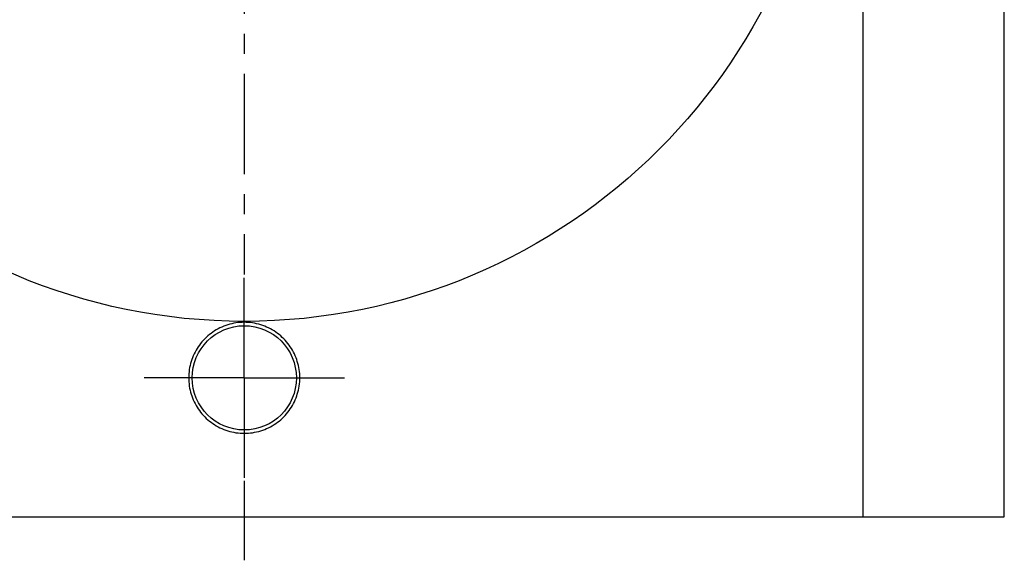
# Model space of a CAD drawing. Header units: millimetres. Extents: x 201 to 386, y 127 to 330.
# Tile 2 of 40: x 268 to 381, y 127 to 189. Entities that reach past the tile are written whole.
import ezdxf

# ---------------------------------------------------------------- set-up
doc = ezdxf.new("R2010")
doc.units = ezdxf.units.MM
doc.header["$LTSCALE"] = 30.734
doc.linetypes.add('CENTER', pattern=[0.6, 0.375, -0.075, 0.075, -0.075])
doc.layers.get('0').update_dxf_attribs({"linetype": 'CONTINUOUS'})
doc.layers.add('DEFAULT_1', color=7, linetype='CENTER')

msp = doc.modelspace()

# ---------------------------------------------------------------- linework, layer by layer
at = {"color": 7, "linetype": 'CONTINUOUS'}
for p, q in [((365.18, 131.79), (365.18, 311.79)), ((381.44, 131.79), (381.44, 311.79)), ((206.44, 131.79), (381.44, 131.79))]:
    msp.add_line(p, q, dxfattribs=at)
for centre, radius in [((293.94, 221.79), 67.5), ((293.94, 147.79), 6)]:
    msp.add_circle(centre, radius, dxfattribs=at)
for points, start_tangent, end_tangent in [([(293.94, 154.18), (292.98, 154.11), (292.04, 153.89), (291.14, 153.53), (290.31, 153.05), (289.57, 152.45), (288.92, 151.75), (288.39, 150.97), (287.98, 150.11), (287.7, 149.2), (287.56, 148.27), (287.56, 147.32), (287.7, 146.38), (287.98, 145.48), (288.39, 144.62), (288.92, 143.83), (289.57, 143.13), (290.31, 142.54), (291.14, 142.05), (292.04, 141.7), (292.99, 141.48), (293.94, 141.41)], (-20.052789, 0), (20.052789, 0)), ([(293.94, 141.41), (294.89, 141.48), (295.84, 141.7), (296.74, 142.05), (297.57, 142.54), (298.31, 143.13), (298.95, 143.83), (299.49, 144.62), (299.9, 145.48), (300.17, 146.38), (300.32, 147.32), (300.32, 148.27), (300.17, 149.2), (299.9, 150.11), (299.49, 150.97), (298.95, 151.75), (298.31, 152.45), (297.57, 153.05), (296.74, 153.53), (295.84, 153.89), (294.89, 154.11), (293.94, 154.18)], (20.052789, 0), (-20.052789, 0))]:
    msp.add_spline(points, degree=3, dxfattribs=dict(at, start_tangent=start_tangent, end_tangent=end_tangent))
at = {"layer": 'DEFAULT_1', "color": 2, "linetype": 'CENTER'}
for p, q in [((293.94, 330.29), (293.94, 159.67)), ((293.94, 147.79), (293.94, 159.67)), ((293.94, 147.79), (282.07, 147.79)), ((293.94, 147.79), (305.81, 147.79)), ((293.94, 147.79), (293.94, 135.92)), ((293.94, 135.92), (293.94, 126.79))]:
    msp.add_line(p, q, dxfattribs=at)

doc.saveas('drawing.dxf')
